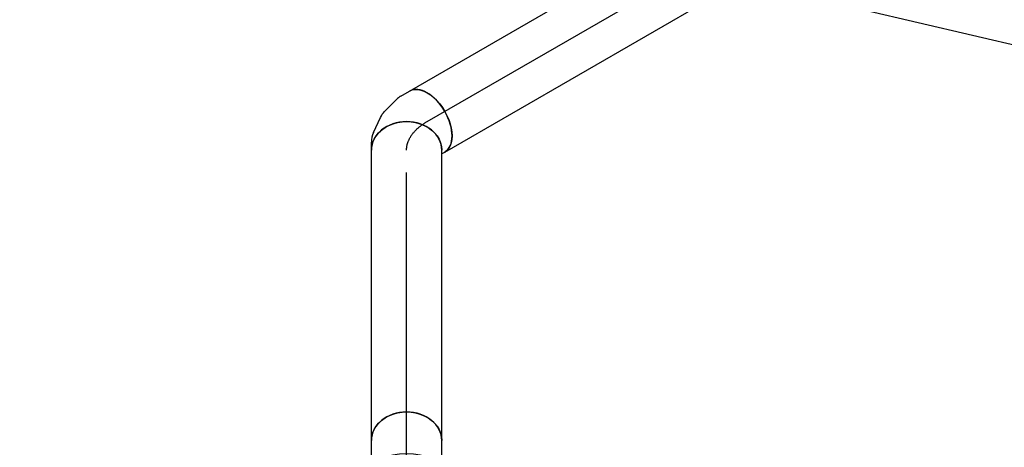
# Model space of a CAD drawing. Extents: x -132501 to 411300, y -42818 to 427495.
# Tile 41 of 256: x -31192 to -27697, y 36264 to 37783. Entities that reach past the tile are written whole.
import ezdxf
from ezdxf.enums import TextEntityAlignment as Align

# ---------------------------------------------------------------- set-up
doc = ezdxf.new("R2010")
doc.units = 0
doc.header["$LTSCALE"] = 50
doc.linetypes.add('CENTER2', pattern=[28.575, 19.05, -3.175, 3.175, -3.175])
doc.layers.get('0').update_dxf_attribs({"linetype": 'CONTINUOUS'})
for name, color, linetype in [('WL570---_TOEVOER', 3, 'CONTINUOUS'), ('WL570---_TOEVOER_HL', 8, 'CONTINUOUS'), ('WM570---_TOEVOER_PR', 1, 'CONTINUOUS')]:
    doc.layers.add(name, color=color, linetype=linetype)
doc.styles.add('BURO-018', font='ARIAL.TTF', dxfattribs={"height": 63})

# ---------------------------------------------------------------- blocks, each defined once
blk = doc.blocks.new('*U771')
at = {"color": 0, "ltscale": 10}
for p, q in [((-60.9, 125, -2691.9), (-31, 125, -2691.9)), ((-31, 125, -2691.9), (19.7, 125, -2691.9)), ((19.7, 125, -2691.9), (38.7, 125, -2691.9)), ((-60.9, -125, -2691.9), (-31, -125, -2691.9)), ((-31, -125, -2691.9), (19.7, -125, -2691.9)), ((19.7, -125, -2691.9), (38.7, -125, -2691.9))]:
    blk.add_line(p, q, dxfattribs=at)
blk.add_ellipse((-60.9, 0, -2691.9), major_axis=(0, 125), ratio=0.418432, start_param=3.141593, end_param=6.283185, dxfattribs=at)
at = {"color": 0, "ltscale": 10, "extrusion": (-1.11022e-16, 8.84815e-17, -1)}
blk.add_ellipse((38.7, 0, -2691.9), major_axis=(0, 125), ratio=0.816497, start_param=0, end_param=3.141593, dxfattribs=at)
at = {"layer": 'WL570---_TOEVOER_HL', "linetype": 'CENTER2'}
blk.add_line((-60.9, 0, -2691.9), (38.7, 0, -2691.9), dxfattribs=at)
at = {"layer": 'WM570---_TOEVOER_PR', "color": 1, "style": 'BURO-018'}
blk.add_attdef('POSNR', text='', height=90, dxfattribs=at).set_placement((0, 0), align=Align.MIDDLE)
blk = doc.blocks.new('*U772')
at = {"color": 0, "ltscale": 10}
for p, q in [((0, 125, -2637.2), (1031, 125, -2637.2)), ((0, -125, -2637.2), (1031, -125, -2637.2))]:
    blk.add_line(p, q, dxfattribs=at)
blk.add_ellipse((0, 0, -2637.2), major_axis=(0, 125), ratio=0.816497, start_param=3.141593, end_param=6.283185, dxfattribs=at)
at = {"color": 0, "ltscale": 10, "extrusion": (-7.83151e-33, -4.41082e-17, -1)}
blk.add_ellipse((1031, 0, -2637.2), major_axis=(0, 125), ratio=0.816497, start_param=0, end_param=3.141593, dxfattribs=at)
at = {"layer": 'WL570---_TOEVOER_HL', "linetype": 'CENTER2'}
blk.add_line((0, 0, -2637.2), (1031, 0, -2637.2), dxfattribs=at)
at = {"layer": 'WM570---_TOEVOER_PR', "color": 1, "style": 'BURO-018'}
blk.add_attdef('POSNR', text='', height=90, dxfattribs=at).set_placement((0, 0), align=Align.MIDDLE)
blk = doc.blocks.new('*U777')
at = {"color": 0, "ltscale": 10}
for p, q in [((-59.8, 125, -1094.5), (-31.3, 125, -1094.5)), ((3.2, 117.4, -1094.5), (57.2, 92.3, -1094.5)), ((77.6, 78.1, -1094.5), (124, 31.7, -1094.5)), ((132.4, 20.8, -1094.5), (150.5, -10.8, -1094.5)), ((-72.9, -125, -1094.5), (-71.2, -126.7, -1094.5)), ((-71.2, -126.7, -1094.5), (-66, -135.8, -1094.5))]:
    blk.add_line(p, q, dxfattribs=at)
for centre, major_axis, ratio, start_param, end_param in [((-59.8, 0, -1094.5), (0, 125), 0.816497, 3.141593, 6.283185), ((-40.8, 0, -1094.5), (-27.2, -123.1), 0.803023, 2.966153, 3.317032), ((28.9, -50, -1094.5), (99.7, 76.5), 0.646887, 6.198226, 6.368145)]:
    blk.add_ellipse(centre, major_axis=major_axis, ratio=ratio, start_param=start_param, end_param=end_param, dxfattribs=at)
at = {"color": 0, "ltscale": 10, "extrusion": (9.24446e-33, -4.41082e-17, -1)}
blk.add_ellipse((-4.1, -17, -1094.5), major_axis=(72.1, 103.1), ratio=0.750739, start_param=6.150885, end_param=6.415485, dxfattribs=at)
at = {"color": 0, "ltscale": 10, "extrusion": (6.16298e-33, -4.41082e-17, -1)}
blk.add_ellipse((42.3, -73.3, -1094.5), major_axis=(108.3, 62.5), ratio=0.57735, start_param=0, end_param=3.141593, dxfattribs=at)
at = {"layer": 'WL570---_TOEVOER_HL', "linetype": 'CENTER2', "extrusion": (-7.83151e-33, -4.41082e-17, -1)}
blk.add_ellipse((-59.8, -250.1, -1094.5), major_axis=(0, -250.1), ratio=0.57735, start_param=3.141593, end_param=3.926991, dxfattribs=at)
at = {"layer": 'WM570---_TOEVOER_PR', "color": 1, "style": 'BURO-018'}
blk.add_attdef('POSNR', text='', height=90, dxfattribs=at).set_placement((0, 0), align=Align.MIDDLE)
blk = doc.blocks.new('*U780')
at = {"color": 0, "ltscale": 10}
for p, q in [((0, 125, -1034.7), (1781.5, 125, -1034.7)), ((1854.1, 125, -1034.7), (1962.8, 125, -1034.7)), ((0, -125, -1034.7), (1962.8, -125, -1034.7))]:
    blk.add_line(p, q, dxfattribs=at)
blk.add_ellipse((0, 0, -1034.7), major_axis=(0, 125), ratio=0.57735, start_param=3.141593, end_param=6.283185, dxfattribs=at)
at = {"color": 0, "ltscale": 10, "extrusion": (-1.04582e-16, -6.78173e-17, -1)}
blk.add_ellipse((1962.8, 0, -1034.7), major_axis=(0, 125), ratio=0.57735, start_param=0, end_param=3.141593, dxfattribs=at)
at = {"layer": 'WL570---_TOEVOER_HL', "linetype": 'CENTER2'}
blk.add_line((0, 0, -1034.7), (1962.8, 0, -1034.7), dxfattribs=at)
at = {"layer": 'WM570---_TOEVOER_PR', "color": 1, "style": 'BURO-018'}
blk.add_attdef('POSNR', text='', height=90, dxfattribs=at).set_placement((0, 0), align=Align.MIDDLE)

msp = doc.modelspace()

# ---------------------------------------------------------------- linework, layer by layer
at = {"layer": 'WL570---_TOEVOER'}
msp.add_line((-20435.7306, 35997.6531), (-52975.4362, 43626.1562), dxfattribs=at)

# ---------------------------------------------------------------- block references
for name, p, rotation in [('*U780', (-29745.4387, 37421.0424, 1034.7293), 30.00000000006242), ('*U777', (-29818.695, 37378.7479, 1094.5427), 90), ('*U772', (-29818.695, 36287.9218, 2637.2039), 90), ('*U771', (-29818.695, 36249.2393, 2691.9091), 90)]:
    msp.add_blockref(name, p, dxfattribs=dict(at, rotation=rotation))

doc.saveas('drawing.dxf')
